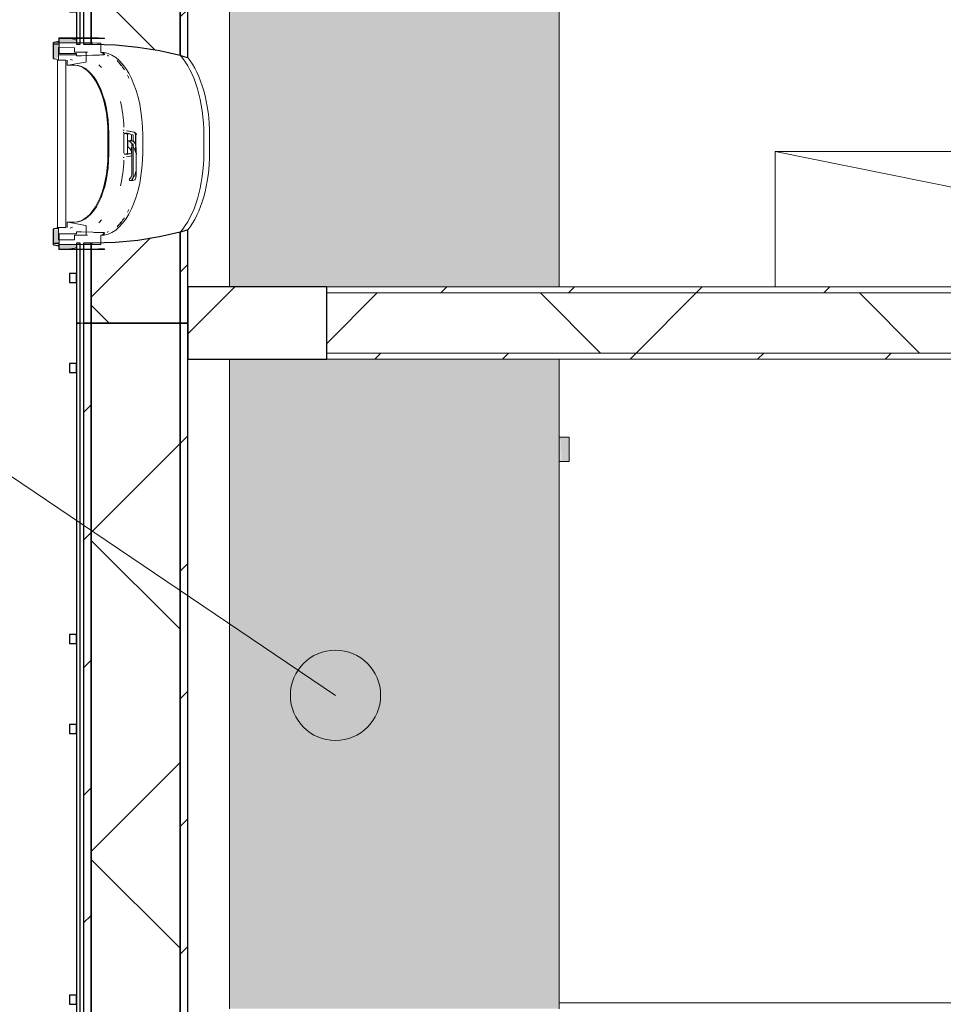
# Model space of a CAD drawing. Header units: centimetres. Extents: x 6036 to 22185, y 5782 to 11383.
# Tile 50 of 183: x 10997 to 11304, y 9335 to 9663. Entities that reach past the tile are written whole.
import ezdxf

# ---------------------------------------------------------------- set-up
doc = ezdxf.new("R2010")
doc.units = ezdxf.units.CM
doc.linetypes.add('Dash', pattern=[0.6, 0.3, -0.3])
for name, color, linetype, lineweight in [('A-ANNO-KEYN', 231, 'Continuous', 9), ('A-COLS', 52, 'Continuous', 9), ('A-COLS-HDLN', 52, 'Dash', 9), ('A-FLOR', 192, 'Continuous', 9), ('A-GENM', 13, 'Continuous', 9), ('A-WALL', 113, 'Continuous', 9), ('A-WALL-FNSH', 113, 'Continuous', 25), ('A-WALL-PATT', 111, 'Continuous', 25), ('Q-CASE', 31, 'Continuous', 9), ('S-BEAM', 12, 'Continuous', 9)]:
    doc.layers.add(name, color=color, linetype=linetype, lineweight=lineweight)
pattern_1 = [(45, (5468.8, 0), (-21.2132, 21.2132), [])]

# ---------------------------------------------------------------- blocks, each defined once
blk = doc.blocks.new('GEMO_PanelElewacyjny_OknaGora - GEMO_PanelElewacyjny_Standard_240_-V38-7-01 ZestMeble')
at = {"layer": 'S-BEAM'}
h = blk.add_hatch(dxfattribs=at)
h.set_pattern_fill('FP_94', color=256, style=0, pattern_type=2)
h.set_pattern_definition([(135, (9441.887, -6003.758), (-21.2132, -21.2132), [])])
h.paths.add_polyline_path([(120, -453.92), (120, -451.38), (-120, -451.38), (-120, -453.92), (34.87, -453.92)])
h.paths.add_polyline_path([(120, -419.28), (-120, -419.28), (-120, -421.82), (120, -421.82)])
h = blk.add_hatch(dxfattribs=at)
h.set_pattern_fill('FP_93', color=256, style=0, pattern_type=2)
h.set_pattern_definition([(135, (9441.89, -6003.76), (-53.033, -53.033), []), (225, (9441.89, -6003.76), (53.033, -53.033), [])])
h.paths.add_polyline_path([(120, -451.38), (120, -421.82), (-120, -421.82), (-120, -451.38), (34.87, -451.38)])
at = {"layer": 'S-BEAM', "lineweight": 25}
for p, q in [((120, -419.28), (-120, -419.28)), ((-120, -419.28), (-120, -421.82)), ((120, -421.82), (-120, -421.82)), ((-120, -421.82), (-120, -451.38)), ((-120, -421.82), (120, -421.82)), ((120, -421.82), (120, -419.28)), ((120, -451.38), (120, -421.82)), ((-120, -451.38), (120, -451.38)), ((120, -451.38), (-120, -451.38)), ((-120, -451.38), (-120, -453.92)), ((120, -453.92), (120, -451.38)), ((-120, -453.92), (120, -453.92)), ((120, -455.07), (-120, -455.07)), ((-120, -455.07), (-120, -456.23)), ((-120, -456.23), (120, -456.23)), ((-103.5, -456.23), (-106.5, -456.23)), ((-106.5, -456.23), (-106.5, -458.54)), ((-103.5, -458.54), (-103.5, -456.23)), ((-13.5, -456.23), (-16.5, -456.23)), ((-16.5, -456.23), (-16.5, -458.54)), ((-13.5, -458.54), (-13.5, -456.23)), ((16.5, -456.23), (13.5, -456.23)), ((13.5, -456.23), (13.5, -458.54)), ((16.5, -458.54), (16.5, -456.23)), ((106.5, -456.23), (103.5, -456.23)), ((103.5, -456.23), (103.5, -458.54)), ((106.5, -458.54), (106.5, -456.23)), ((120, -456.23), (120, -455.07)), ((-106.5, -458.54), (-103.5, -458.54)), ((-16.5, -458.54), (-13.5, -458.54)), ((13.5, -458.54), (16.5, -458.54)), ((103.5, -458.54), (106.5, -458.54))]:
    blk.add_line(p, q, dxfattribs=at)
at = {"layer": 'S-BEAM'}
for p, q in [((-120, -455.07), (-120, -453.92)), ((120, -453.92), (120, -455.07))]:
    blk.add_line(p, q, dxfattribs=at)
blk = doc.blocks.new('GEMO_PanelElewacyjny_OknaGoradDol_Nowe - GEMO_PanelElewacyjny_Standard_240_-V39-7-01 ZestMeble')
at = {"layer": 'S-BEAM'}
h = blk.add_hatch(dxfattribs=at)
h.set_pattern_fill('FP_96', color=256, style=0, pattern_type=2)
h.set_pattern_definition([(135, (9681.887, -6003.758), (-21.2132, -21.2132), [])])
h.paths.add_polyline_path([(120, -453.92), (120, -451.38), (93.5, -451.38), (93.5, -453.92), (95.22, -453.92)])
h.paths.add_polyline_path([(120, -421.82), (120, -419.28), (89.06, -419.28), (89.8, -421.82), (95.22, -421.82)])
h.paths.add_polyline_path([(31.74, -419.28), (-30.94, -419.28), (-30.2, -421.82), (31, -421.82), (31.36, -420.54)])
h.paths.add_polyline_path([(27.3, -453.92), (27.3, -451.38), (-26.5, -451.38), (-26.5, -453.92), (5.39, -453.92)])
h.paths.add_polyline_path([(-88.26, -419.28), (-120, -419.28), (-120, -421.82), (-89, -421.82), (-88.64, -420.54)])
h.paths.add_polyline_path([(-92.7, -453.92), (-92.7, -451.38), (-120, -451.38), (-120, -453.92), (-106.89, -453.92)])
h = blk.add_hatch(dxfattribs=at)
h.set_pattern_fill('FP_95', color=256, style=0, pattern_type=2)
h.set_pattern_definition([(135, (9681.89, -6003.76), (-53.033, -53.033), []), (225, (9681.89, -6003.76), (53.033, -53.033), [])])
h.paths.add_polyline_path([(120, -443.26), (120, -421.82), (89.8, -421.82), (91.4, -428.66), (92.56, -435.85), (93.26, -443.28), (93.5, -451.38), (120, -451.38)])
h.paths.add_polyline_path([(31, -421.82), (-30.2, -421.82), (-28.6, -428.66), (-27.44, -435.85), (-26.74, -443.28), (-26.5, -451.38), (27.3, -451.38), (27.54, -443.26), (28.24, -435.85), (29.4, -428.66)])
h.paths.add_polyline_path([(-89, -421.82), (-120, -421.82), (-120, -451.38), (-92.7, -451.38), (-92.46, -443.26), (-91.76, -435.85), (-90.6, -428.66)])
for p, q in [((-62.45, -412.04), (-56.75, -412.04)), ((57.55, -412.04), (63.25, -412.04)), ((-62.45, -413.94), (-56.75, -413.94)), ((-56.75, -413.94), (-62.45, -413.94)), ((57.55, -413.94), (63.25, -413.94)), ((63.25, -413.94), (57.55, -413.94)), ((-120, -455.07), (-120, -453.92)), ((120, -453.92), (120, -455.07))]:
    blk.add_line(p, q, dxfattribs=at)
at = {"layer": 'S-BEAM', "lineweight": 25}
for p, q in [((-120, -419.28), (-120, -421.82)), ((-88.26, -419.28), (-120, -419.28)), ((-120, -421.82), (-120, -451.38)), ((-89, -421.82), (-120, -421.82)), ((-120, -421.82), (-89, -421.82)), ((31.74, -419.28), (-30.94, -419.28)), ((31, -421.82), (-30.2, -421.82)), ((-30.2, -421.82), (31, -421.82)), ((120, -419.28), (89.06, -419.28)), ((120, -421.82), (89.8, -421.82)), ((89.8, -421.82), (120, -421.82)), ((120, -421.82), (120, -419.28)), ((120, -451.38), (120, -421.82)), ((-120, -451.38), (-92.7, -451.38)), ((-120, -451.38), (-120, -453.92)), ((-92.7, -451.38), (-120, -451.38)), ((-92.7, -451.38), (-92.7, -450.82)), ((-92.7, -453.92), (-92.7, -451.38)), ((-26.5, -450.82), (-26.5, -451.38)), ((-26.5, -451.38), (27.3, -451.38)), ((27.3, -451.38), (-26.5, -451.38)), ((-26.5, -451.38), (-26.5, -453.92)), ((27.3, -451.38), (27.3, -450.82)), ((27.3, -453.92), (27.3, -451.38)), ((93.5, -450.82), (93.5, -451.38)), ((93.5, -451.38), (120, -451.38)), ((120, -451.38), (93.5, -451.38)), ((93.5, -451.38), (93.5, -453.92)), ((120, -453.92), (120, -451.38)), ((-120, -453.92), (-92.7, -453.92)), ((-26.5, -453.92), (27.3, -453.92)), ((93.5, -453.92), (120, -453.92)), ((-120, -455.07), (-120, -456.23)), ((-92.7, -455.07), (-120, -455.07)), ((-120, -456.23), (-92.7, -456.23)), ((-103.5, -456.23), (-106.5, -456.23)), ((-106.5, -456.23), (-106.5, -458.54)), ((-103.5, -458.54), (-103.5, -456.23)), ((-92.7, -456.23), (-92.7, -455.07)), ((27.3, -455.07), (-26.5, -455.07)), ((-26.5, -455.07), (-26.5, -456.23)), ((-26.5, -456.23), (27.3, -456.23)), ((-13.5, -456.23), (-16.5, -456.23)), ((-16.5, -456.23), (-16.5, -458.54)), ((-13.5, -458.54), (-13.5, -456.23)), ((16.5, -456.23), (13.5, -456.23)), ((13.5, -456.23), (13.5, -458.54)), ((16.5, -458.54), (16.5, -456.23)), ((27.3, -456.23), (27.3, -455.07)), ((120, -455.07), (93.5, -455.07)), ((93.5, -455.07), (93.5, -456.23)), ((93.5, -456.23), (120, -456.23)), ((106.5, -456.23), (103.5, -456.23)), ((103.5, -456.23), (103.5, -458.54)), ((106.5, -458.54), (106.5, -456.23)), ((120, -456.23), (120, -455.07)), ((-106.5, -458.54), (-103.5, -458.54)), ((-16.5, -458.54), (-13.5, -458.54)), ((13.5, -458.54), (16.5, -458.54)), ((103.5, -458.54), (106.5, -458.54))]:
    blk.add_line(p, q, dxfattribs=at)
at = {"layer": 'S-BEAM', "lineweight": 25, "flags": 128}
for points in [[(-92.7, -450.82), (-92.46, -443.28), (-91.76, -435.85), (-90.6, -428.66), (-89, -421.82)], [(-89, -421.82), (-88.64, -420.54), (-88.26, -419.28)], [(-30.94, -419.28), (-30.56, -420.54), (-30.2, -421.82)], [(-30.2, -421.82), (-28.6, -428.66), (-27.44, -435.85), (-26.74, -443.28), (-26.5, -450.82)], [(27.3, -450.82), (27.54, -443.28), (28.24, -435.85), (29.4, -428.66), (31, -421.82)], [(31, -421.82), (31.36, -420.54), (31.74, -419.28)], [(89.06, -419.28), (89.44, -420.54), (89.8, -421.82)], [(89.8, -421.82), (91.4, -428.66), (92.56, -435.85), (93.26, -443.28), (93.5, -450.82)]]:
    blk.add_lwpolyline(points, dxfattribs=at)
at = {"layer": 'S-BEAM'}
for centre, major_axis, start_param, end_param in [((-62.45, -427.16), (30.25, 0), 1.570796, 2.593181), ((-56.75, -427.16), (30.25, 0), 0.548411, 1.570796), ((57.55, -427.16), (30.25, 0), 1.570796, 2.593181), ((63.25, -427.16), (30.25, 0), 0.548411, 1.570796), ((-62.45, -429.07), (30.25, 0), 1.570796, 2.641687), ((-62.45, -429.07), (-30.25, 0), 4.712389, 5.783279), ((-56.75, -429.07), (30.25, 0), 0.499906, 1.570796), ((-56.75, -429.07), (30.25, 0), 0.499906, 1.570796), ((57.55, -429.07), (30.25, 0), 1.570796, 2.641687), ((57.55, -429.07), (-30.25, 0), 4.712389, 5.783279), ((63.25, -429.07), (30.25, 0), 0.499906, 1.570796), ((63.25, -429.07), (30.25, 0), 0.499906, 1.570796), ((-56.75, -451.24), (30.25, 0), 0.727708, 0.770169), ((-56.75, -451.24), (30.25, 0), 0.727708, 0.770169), ((57.55, -451.24), (30.25, 0), 2.44693, 2.484469), ((57.55, -451.24), (30.25, 0), 2.44693, 2.484469), ((63.25, -451.24), (30.25, 0), 0.657124, 0.694663), ((63.25, -451.24), (30.25, 0), 0.657124, 0.694663), ((-62.45, -451.24), (30.25, 0), 2.522329, 2.552544), ((-62.45, -451.24), (30.25, 0), 2.522329, 2.552544), ((-56.75, -453.14), (30.25, 0), 0.533605, 0.56945), ((-62.45, -453.14), (30.25, 0), 2.663017, 2.689084), ((-56.75, -454.01), (30.25, 0), 0.504785, 0.530965), ((57.55, -454.01), (30.25, 0), 2.650816, 2.709639), ((57.55, -453.14), (30.25, 0), 2.622828, 2.648536), ((63.25, -453.14), (30.25, 0), 0.493057, 0.518765), ((63.25, -454.01), (30.25, 0), 0.431953, 0.490776)]:
    blk.add_ellipse(centre, major_axis=major_axis, ratio=0.5, start_param=start_param, end_param=end_param, dxfattribs=at)
blk = doc.blocks.new('GEMO_WregaPolowkaDrewno - GEMO_WregaPolowkaDrewno-8249762-7-01 ZestMeble')
at = {"layer": 'A-COLS-HDLN', "color": 254}
for p, q in [((-12, -295.15), (-12, 24)), ((12, 24), (12, -295.15))]:
    blk.add_line(p, q, dxfattribs=at)
blk = doc.blocks.new('CASE_Szafa_P2 - E21-S_Regal_Instx60x100__Administracja_low-9659118-7-01 ZestMeble')
at = {"layer": 'Q-CASE'}
for p, q in [((-112, 45), (112, 45)), ((-112, 0), (-112, 45)), ((-112, 45), (112, 45)), ((-112, 0), (-112, 45)), ((-112, 45), (112, 0)), ((112, 45), (112, 0)), ((112, 45), (112, 0)), ((112, 0), (-112, 0)), ((112, 0), (-112, 0)), ((112, 0), (-112, 0))]:
    blk.add_line(p, q, dxfattribs=at)
blk = doc.blocks.new('okno - okno-V167-7-01 ZestMeble')
at = {"layer": 'A-GENM'}
h = blk.add_hatch(color=256, dxfattribs=at)
h.paths.add_polyline_path([(5539.86, 9588.15), (5541.76, 9588.39), (5541.47, 9592.89), (5539.86, 9592.89), (5539.86, 9589.1)])
h.paths.add_polyline_path([(5539.86, 9650.09), (5541.47, 9650.09), (5541.76, 9651.09), (5541.47, 9651.11), (5541.76, 9654.83), (5539.86, 9654.59), (5539.86, 9651.49)])
for points in [[(5541.76, 9655.11), (5541.76, 9655.36), (5540.12, 9655.11)], [(5541.47, 9593.17), (5541.18, 9593.42), (5540.12, 9593.17)]]:
    blk.add_hatch(color=256, dxfattribs=at).paths.add_polyline_path(points)
h = blk.add_hatch(color=256, dxfattribs=at)
h.paths.add_polyline_path([(5544.55, 9586.49), (5547.53, 9587.17), (5547.47, 9587.99), (5541.76, 9587.99), (5541.76, 9586.49)])
h.paths.add_polyline_path([(5547.53, 9654.99), (5547.47, 9655.91), (5544.55, 9656.49), (5541.76, 9656.49), (5541.76, 9654.99), (5547.47, 9654.99)])
h = blk.add_hatch(color=256, dxfattribs=at)
h.paths.add_polyline_path([(5563.23, 9624.85), (5563.33, 9625.35), (5563.12, 9624.86)])
h.paths.add_polyline_path([(5547.53, 9655.9), (5547.53, 9656.49), (5544.55, 9656.49)])
h = blk.add_hatch(color=256, dxfattribs=at)
h.paths.add_polyline_path([(5547.53, 9586.49), (5547.53, 9587.07), (5544.55, 9586.49)])
h.paths.add_polyline_path([(5563.06, 9616.96), (5563.13, 9617.3), (5563.06, 9616.97)])
at = {"layer": 'A-GENM', "lineweight": 18}
for p, q in [((5539.74, 9654.83), (5539.74, 9650.09)), ((5539.86, 9650.09), (5539.86, 9654.83)), ((5541.15, 9655.46), (5540.09, 9655.21)), ((5540.12, 9655.11), (5541.18, 9655.36)), ((5541.64, 9654.69), (5540.14, 9654.69)), ((5540.14, 9654.69), (5540.14, 9654.59)), ((5540.14, 9654.59), (5541.76, 9654.59)), ((5541.18, 9655.36), (5541.15, 9655.46)), ((5552.94, 9656.69), (5541.64, 9656.69)), ((5541.64, 9656.69), (5541.64, 9654.69)), ((5541.76, 9656.49), (5552.94, 9656.49)), ((5541.76, 9654.59), (5541.76, 9656.49)), ((5552.94, 9654.99), (5541.76, 9654.99)), ((5541.76, 9654.99), (5541.76, 9651.49)), ((5555.61, 9651.85), (5555.61, 9654.96)), ((5556.77, 9656.43), (5556.77, 9656.63)), ((5546.89, 9653.43), (5541.47, 9653.44)), ((5541.47, 9653.44), (5541.47, 9651.11)), ((5541.47, 9651.11), (5547.36, 9651.1)), ((5547.36, 9651.09), (5541.47, 9651.09)), ((5541.47, 9651.09), (5541.47, 9649.29)), ((5541.76, 9651.49), (5547.47, 9651.49)), ((5546.89, 9651.9), (5546.89, 9653.43)), ((5547.36, 9651.9), (5546.89, 9651.9)), ((5550.47, 9651.89), (5547.36, 9651.89)), ((5547.47, 9651.49), (5547.47, 9650.74)), ((5547.47, 9650.74), (5549.21, 9650.74)), ((5549.21, 9650.74), (5552.94, 9650.91)), ((5550.7, 9648.85), (5550.7, 9651.69)), ((5556.65, 9651.21), (5556.65, 9651.82)), ((5540.09, 9649.7), (5541.15, 9649.46)), ((5541.18, 9649.55), (5540.12, 9649.8)), ((5541.15, 9649.46), (5541.18, 9649.55)), ((5541.24, 9649.29), (5541.24, 9593.69)), ((5544.01, 9649.29), (5541.24, 9649.29)), ((5541.47, 9649.29), (5544.01, 9649.29)), ((5544.01, 9593.69), (5544.01, 9649.29)), ((5544.35, 9649.29), (5544.35, 9647.59)), ((5544.35, 9647.59), (5544.73, 9647.59)), ((5544.73, 9647.59), (5550.52, 9648.65)), ((5544.73, 9595.39), (5544.35, 9595.39)), ((5544.35, 9595.39), (5544.35, 9593.69)), ((5550.52, 9594.32), (5544.73, 9595.39)), ((5539.74, 9592.89), (5539.74, 9588.15)), ((5539.86, 9588.15), (5539.86, 9592.89)), ((5541.15, 9593.52), (5540.09, 9593.27)), ((5540.12, 9593.17), (5541.18, 9593.42)), ((5541.18, 9593.42), (5541.15, 9593.52)), ((5541.24, 9593.69), (5544.01, 9593.69)), ((5544.01, 9593.69), (5541.47, 9593.69)), ((5541.47, 9593.69), (5541.47, 9589.56)), ((5547.47, 9591.49), (5541.76, 9591.49)), ((5541.76, 9591.49), (5541.76, 9587.99)), ((5549.21, 9592.24), (5547.47, 9592.24)), ((5547.47, 9592.24), (5547.47, 9591.49)), ((5552.94, 9592.06), (5549.21, 9592.24)), ((5550.7, 9591.29), (5550.7, 9594.13)), ((5556.65, 9591.15), (5556.65, 9591.76)), ((5541.76, 9588.39), (5540.14, 9588.39)), ((5540.14, 9588.39), (5540.14, 9588.29)), ((5540.14, 9588.29), (5541.64, 9588.29)), ((5541.47, 9589.56), (5546.89, 9589.56)), ((5541.64, 9588.29), (5541.64, 9586.29)), ((5541.76, 9586.49), (5541.76, 9588.39)), ((5546.89, 9591.09), (5550.47, 9591.09)), ((5546.89, 9589.56), (5546.89, 9591.09)), ((5555.61, 9588.02), (5555.61, 9591.12)), ((5540.09, 9587.76), (5541.15, 9587.52)), ((5541.18, 9587.61), (5540.12, 9587.86)), ((5541.15, 9587.52), (5541.18, 9587.61)), ((5541.64, 9586.29), (5552.94, 9586.29)), ((5541.76, 9587.99), (5552.94, 9587.99)), ((5552.94, 9586.49), (5541.76, 9586.49)), ((5556.77, 9586.34), (5556.77, 9586.54))]:
    blk.add_line(p, q, dxfattribs=at)
at = {"layer": 'A-GENM'}
for p, q in [((5541.76, 9655.46), (5541.15, 9655.46)), ((5541.76, 9655.36), (5541.18, 9655.36)), ((5544.44, 9651.09), (5541.47, 9651.11)), ((5551.2, 9651.89), (5550.47, 9651.89)), ((5546.89, 9647.59), (5544.73, 9647.59)), ((5546.13, 9649.26), (5545.36, 9649.5)), ((5557.96, 9624.89), (5557.96, 9618.09)), ((5558.24, 9618.09), (5558.24, 9624.89)), ((5563.05, 9625.98), (5563.31, 9625.96)), ((5563.38, 9625.98), (5563.13, 9625.98)), ((5563.33, 9625.09), (5563.27, 9625.11)), ((5563.29, 9621.49), (5563.29, 9624.5)), ((5563.45, 9624.9), (5564.54, 9624.7)), ((5566.53, 9625.31), (5564.09, 9625.79)), ((5564.17, 9624.92), (5564.58, 9624.83)), ((5565.38, 9624.79), (5564.31, 9624.99)), ((5564.46, 9624.5), (5564.46, 9621.49)), ((5565.43, 9624.62), (5566.22, 9624.47)), ((5565.75, 9622.72), (5565.75, 9624.5)), ((5566.29, 9624.37), (5566.29, 9622.23)), ((5567.12, 9620.72), (5567.12, 9624.52)), ((5567.27, 9624.34), (5567.27, 9618.79)), ((5569.5, 9624.34), (5569.5, 9618.64)), ((5563.29, 9618.47), (5563.29, 9621.49)), ((5564.46, 9621.49), (5564.46, 9618.47)), ((5564.59, 9622.51), (5564.87, 9622.51)), ((5564.59, 9620.46), (5564.59, 9622.51)), ((5566.08, 9622.51), (5564.87, 9622.51)), ((5564.97, 9622.47), (5565.88, 9621.55)), ((5566.26, 9622.4), (5565.87, 9622.4)), ((5565.88, 9621.55), (5566.06, 9621.43)), ((5565.88, 9621.55), (5565.88, 9617.74)), ((5566.62, 9622.4), (5566.26, 9622.4)), ((5566.29, 9621.51), (5566.29, 9620.88)), ((5566.38, 9622.28), (5566.36, 9622.34)), ((5567.07, 9621.43), (5566.42, 9622.21)), ((5563.45, 9618.07), (5564.54, 9618.27)), ((5564.58, 9618.1), (5564.09, 9618.01)), ((5564.31, 9617.99), (5565.38, 9618.19)), ((5565.19, 9619.88), (5564.59, 9620.46)), ((5565.88, 9618.37), (5565.43, 9618.28)), ((5565.75, 9618.47), (5565.75, 9620.36)), ((5565.88, 9611.29), (5565.88, 9617.74)), ((5566.39, 9613.62), (5566.39, 9620.72)), ((5567.12, 9618.8), (5567.12, 9620.36)), ((5567.34, 9611.09), (5567.34, 9619.68)), ((5563.13, 9616.92), (5563.38, 9616.92)), ((5564.09, 9617.11), (5565.91, 9617.47)), ((5566.39, 9610.14), (5566.39, 9613.62)), ((5567.24, 9610.14), (5567.24, 9612.09)), ((5565.14, 9609.41), (5565.07, 9609.63)), ((5565.3, 9609.29), (5566.15, 9609.29)), ((5566.05, 9609.51), (5565.35, 9609.29)), ((5566.2, 9609.29), (5566.89, 9609.51)), ((5544.73, 9595.39), (5546.89, 9595.39)), ((5545.36, 9593.47), (5546.13, 9593.72)), ((5550.47, 9591.09), (5551.2, 9591.09)), ((5541.76, 9587.52), (5541.15, 9587.52)), ((5541.18, 9587.61), (5541.76, 9587.61))]:
    blk.add_line(p, q, dxfattribs=at)
at = {"layer": 'A-GENM', "lineweight": 18, "flags": 128}
for points in [[(5540.09, 9655.21), (5539.99, 9655.18), (5539.91, 9655.13), (5539.84, 9655.07), (5539.79, 9654.99), (5539.75, 9654.91), (5539.74, 9654.83)], [(5539.86, 9654.83), (5539.87, 9654.89), (5539.89, 9654.95), (5539.93, 9655.01), (5539.98, 9655.06), (5540.05, 9655.09), (5540.12, 9655.11)], [(5556.77, 9656.63), (5554.86, 9656.67), (5552.94, 9656.69)], [(5552.94, 9656.49), (5554.86, 9656.47), (5556.77, 9656.43)], [(5555.61, 9654.96), (5554.28, 9654.98), (5552.94, 9654.99)], [(5550.7, 9651.69), (5550.7, 9651.73), (5550.68, 9651.77), (5550.65, 9651.81), (5550.62, 9651.84), (5550.57, 9651.87), (5550.52, 9651.88), (5550.47, 9651.89)], [(5556.65, 9651.82), (5556.13, 9651.84), (5555.61, 9651.85)], [(5539.74, 9650.09), (5539.75, 9650), (5539.79, 9649.92), (5539.84, 9649.85), (5539.91, 9649.78), (5539.99, 9649.73), (5540.09, 9649.7)], [(5540.12, 9649.8), (5540.05, 9649.82), (5539.98, 9649.86), (5539.93, 9649.91), (5539.89, 9649.96), (5539.87, 9650.02), (5539.86, 9650.09)], [(5550.52, 9648.65), (5550.57, 9648.67), (5550.62, 9648.69), (5550.65, 9648.72), (5550.68, 9648.76), (5550.7, 9648.8), (5550.7, 9648.85)], [(5540.09, 9593.27), (5539.99, 9593.24), (5539.91, 9593.19), (5539.84, 9593.13), (5539.79, 9593.05), (5539.75, 9592.97), (5539.74, 9592.89)], [(5539.86, 9592.89), (5539.87, 9592.95), (5539.89, 9593.01), (5539.93, 9593.07), (5539.98, 9593.12), (5540.05, 9593.15), (5540.12, 9593.17)], [(5550.7, 9594.13), (5550.7, 9594.17), (5550.68, 9594.21), (5550.65, 9594.25), (5550.62, 9594.28), (5550.57, 9594.31), (5550.52, 9594.32)], [(5539.74, 9588.15), (5539.75, 9588.06), (5539.79, 9587.98), (5539.84, 9587.91), (5539.91, 9587.84), (5539.99, 9587.79), (5540.09, 9587.76)], [(5540.12, 9587.86), (5540.05, 9587.88), (5539.98, 9587.92), (5539.93, 9587.97), (5539.89, 9588.02), (5539.87, 9588.08), (5539.86, 9588.15)], [(5550.47, 9591.09), (5550.52, 9591.09), (5550.57, 9591.11), (5550.62, 9591.13), (5550.65, 9591.16), (5550.68, 9591.2), (5550.7, 9591.24), (5550.7, 9591.29)], [(5555.61, 9591.12), (5556.13, 9591.13), (5556.65, 9591.15)], [(5552.94, 9587.99), (5554.28, 9587.99), (5555.61, 9588.02)], [(5556.77, 9586.54), (5554.86, 9586.5), (5552.94, 9586.49)], [(5552.94, 9586.29), (5554.86, 9586.3), (5556.77, 9586.34)]]:
    blk.add_lwpolyline(points, dxfattribs=at)
at = {"layer": 'A-GENM', "flags": 128}
for points in [[(5564.87, 9622.51), (5564.92, 9622.5), (5564.97, 9622.47)], [(5567.1, 9621.38), (5567.09, 9621.4), (5567.08, 9621.42), (5567.07, 9621.43)], [(5567.24, 9620.69), (5567.2, 9620.93), (5567.15, 9621.16), (5567.1, 9621.38)], [(5565.88, 9617.74), (5565.85, 9618.26), (5565.76, 9618.76), (5565.61, 9619.21), (5565.42, 9619.59), (5565.19, 9619.88)], [(5567.24, 9610.14), (5567.26, 9610.26), (5567.28, 9610.39)]]:
    blk.add_lwpolyline(points, dxfattribs=at)
at = {"layer": 'A-GENM'}
for centre, major_axis, ratio, start_param, end_param in [((5544.55, 9624.34), (0, 32.15), 0.5, 6.096752, 6.283185), ((5554.95, 9624.34), (0, 27.55), 0.5, 6.158215, 6.234653), ((5555.73, 9624.34), (0, 27.55), 0.5, 4.712389, 6.21576), ((5546.61, 9624.89), (0, 22.7), 0.5, 4.712389, 6.283185), ((5546.89, 9624.89), (0, 22.7), 0.5, 4.712389, 6.283185), ((5548.84, 9624.34), (0, 26.4), 0.5, 5.730116, 5.802588), ((5554.95, 9624.34), (0, 27.55), 0.5, 5.622001, 5.831128), ((5554.95, 9624.34), (0, 27.55), 0.5, 5.473521, 5.520015), ((5550.14, 9624.34), (0, 26.4), 0.5, 4.811445, 5.150083), ((5563.38, 9624.68), (0, 1.3), 0.891845, 0.0748, 0.324133), ((5564.22, 9624.72), (0, 1.3), 0.866025, 1.072131, 1.321464), ((5563.49, 9624.5), (0, 0.41), 0.5, 0.213469, 1.570796), ((5564.03, 9618.91), (0, 6.11), 0.5, 6.091414, 6.474956), ((5564.56, 9624.5), (0, 0.21), 0.5, 0.222165, 1.570796), ((5184.13, 9616.46), (-844.13, 128.9), 0.086824, 4.255373, 4.258281), ((5565.1, 9618.91), (0, 5.91), 0.5, 6.189811, 6.474531), ((5564.54, 9624.54), (0, 0.3), 0.891845, 5.643231, 6.108652), ((5566.2, 9624.37), (0, 0.1), 0.891845, 4.712389, 6.108652), ((5566.4, 9624.52), (0, 0.8), 0.891845, 4.712389, 6.108652), ((5553.95, 9624.34), (0, 26.64), 0.5, 4.712389, 4.720649), ((5566.77, 9624.52), (0, 0.8), 0.891845, 4.712389, 5.17781), ((5557.95, 9621.45), (0, 8.62), 0.891845, 4.826918, 4.874116), ((5558.22, 9621.45), (0, 8.62), 0.891845, 4.826918, 4.891388), ((5565.87, 9622.3), (0, 0.1), 0.866025, 0, 0.261799), ((5566, 9621.3), (0, 0.15), 0.866025, 5.227376, 5.794493), ((5566.08, 9622.11), (0, 0.4), 0.866025, 5.794493, 6.283185), ((5561.59, 9618.42), (0, 6), 0.866025, 5.106364, 5.227376), ((5566.26, 9622.3), (0, 0.1), 0.866025, 6.021386, 6.283185), ((5546.61, 9618.09), (0, 22.7), 0.5, 3.141593, 4.712389), ((5546.89, 9618.09), (0, 22.7), 0.5, 3.141593, 4.712389), ((5555.73, 9618.64), (0, 27.55), 0.5, 3.209018, 4.712389), ((5563.49, 9618.47), (0, 0.41), 0.5, 1.570796, 2.928124), ((5564.03, 9624.07), (0, 6.11), 0.5, 2.949822, 3.333364), ((5564.56, 9618.47), (0, 0.21), 0.5, 1.570796, 2.919427), ((5565.1, 9624.07), (0, 5.91), 0.5, 2.950247, 3.234967), ((5564.54, 9618.4), (0, 0.3), 0.891845, 3.316126, 3.781547), ((5558.22, 9621.45), (0, 8.62), 0.891845, 4.533389, 4.584665), ((5565.87, 9620.46), (0, 0.1), 0.866025, 2.094395, 3.141593), ((5566.77, 9618.38), (0, 0.8), 0.891845, 4.246968, 4.712389), ((5550.14, 9618.64), (0, 26.4), 0.5, 4.274695, 4.613333), ((5564.49, 9611.29), (0, 1.6), 0.866025, 3.633403, 4.712389), ((5565.23, 9609.7), (0, 0.2), 0.866025, 0.49181, 1.954769), ((5565.3, 9609.49), (0, 0.2), 0.866025, 1.954769, 3.403392), ((5566.08, 9609.7), (0, 0.2), 0.866025, 0.49181, 0.979463), ((5565.34, 9611.29), (0, 1.6), 0.866025, 3.633403, 3.8492), ((5566.15, 9609.49), (0, 0.2), 0.866025, 2.437643, 3.403392), ((5566.01, 9609.65), (0, 0.15), 0.866025, 3.403392, 4.150714), ((5562.46, 9612.24), (0, 5), 0.866025, 4.150714, 4.280242), ((5566.86, 9609.65), (0, 0.15), 0.866025, 3.403392, 4.150714), ((5563.31, 9612.24), (0, 5), 0.866025, 4.150714, 4.279208), ((5554.95, 9618.64), (0, 27.55), 0.5, 3.904763, 3.951257), ((5548.84, 9618.64), (0, 26.4), 0.5, 3.62219, 3.694662), ((5554.95, 9618.64), (0, 27.55), 0.5, 3.59365, 3.802777), ((5554.95, 9618.64), (0, 27.55), 0.5, 3.190125, 3.266563), ((5544.55, 9618.64), (0, 32.15), 0.5, 3.141593, 3.331579)]:
    blk.add_ellipse(centre, major_axis=major_axis, ratio=ratio, start_param=start_param, end_param=end_param, dxfattribs=at)
at = {"layer": 'A-GENM', "lineweight": 18}
for points in [[(5552.94, 9650.91), (5553.52, 9650.94), (5554.69, 9650.99), (5555.85, 9651.01), (5556.43, 9651.02)], [(5556.43, 9591.95), (5555.85, 9591.96), (5554.69, 9591.99), (5553.52, 9592.03), (5552.94, 9592.06)]]:
    blk.add_open_spline(points, degree=3, dxfattribs=at)
for points, knots in [([(5556.49, 9651.03), (5556.51, 9651.03), (5556.53, 9651.04), (5556.56, 9651.06), (5556.58, 9651.07), (5556.6, 9651.09), (5556.62, 9651.11), (5556.64, 9651.13), (5556.64, 9651.15), (5556.64, 9651.16)], [0.1666667, 0.1666667, 0.1666667, 0.1666667, 0.3333333, 0.4166667, 0.5, 0.5833333, 0.6666667, 0.75, 0.8333333, 0.8333333, 0.8333333, 0.8333333]), ([(5556.65, 9591.81), (5556.64, 9591.82), (5556.63, 9591.84), (5556.62, 9591.87), (5556.6, 9591.89), (5556.58, 9591.9), (5556.56, 9591.92), (5556.54, 9591.93), (5556.52, 9591.94), (5556.49, 9591.95), (5556.46, 9591.95), (5556.43, 9591.95)], [0.1428571, 0.1428571, 0.1428571, 0.1428571, 0.2857143, 0.3571429, 0.4285714, 0.5, 0.5714286, 0.6785714, 0.7321429, 0.7857143, 1, 1, 1, 1])]:
    blk.add_open_spline(points, degree=3, knots=knots, dxfattribs=at)
at = {"layer": 'A-GENM'}
for points in [[(5563.04, 9626.01), (5563.13, 9626.02), (5563.22, 9626.02), (5563.31, 9626)], [(5567.21, 9618.42), (5567.24, 9618.59), (5567.3, 9618.93), (5567.34, 9619.44), (5567.34, 9619.95), (5567.31, 9620.29), (5567.28, 9620.45)], [(5563.31, 9616.97), (5563.22, 9616.95), (5563.13, 9616.95), (5563.04, 9616.96)], [(5567.21, 9612.24), (5567.18, 9612.1), (5567.1, 9611.81), (5566.96, 9611.39), (5566.8, 9610.97), (5566.61, 9610.55), (5566.46, 9610.28), (5566.39, 9610.14)], [(5567.28, 9610.39), (5567.31, 9610.54), (5567.34, 9610.84), (5567.34, 9611.31), (5567.3, 9611.77), (5567.24, 9612.08), (5567.21, 9612.24)]]:
    blk.add_open_spline(points, degree=3, dxfattribs=at)
for points, knots in [([(5566.67, 9625.35), (5566.72, 9625.33), (5566.83, 9625.3), (5566.98, 9625.2), (5567.1, 9625.08), (5567.23, 9624.87), (5567.27, 9624.68), (5567.27, 9624.56)], [-1, -1, -1, -1, -0.833333, -0.666667, -0.5, -0.333333, 0, 0, 0, 0]), ([(5566.39, 9620.72), (5566.46, 9620.57), (5566.61, 9620.27), (5566.83, 9619.74), (5567.04, 9619.12), (5567.16, 9618.65), (5567.21, 9618.42)], [0, 0, 0, 0, 0.2, 0.4, 0.7, 1, 1, 1, 1])]:
    blk.add_open_spline(points, degree=3, knots=knots, dxfattribs=at)
blk = doc.blocks.new('FURN_Wr_Biurko 3 - E25-B-03_BiurkoSzafka-V193-7-01 ZestMeble')
at = {"layer": 'A-GENM'}
for points in [[(-108, 38.68), (-108, -10), (108, -10), (108, 99.65), (-108, 99.65), (-108, 55.77)], [(74, -10), (74, -10.5), (82, -10.5), (82, -10)], [(74, -13.3), (82, -13.3), (82, -10.5), (74, -10.73), (74, -12.76)]]:
    blk.add_hatch(color=60, dxfattribs=at).paths.add_polyline_path(points)
for p, q in [((108, 99.65), (-108, 99.65)), ((108, -10), (108, 55.77)), ((-108, -10), (108, -10)), ((74, -10.5), (74, -10)), ((74, -10.5), (74, -13.3)), ((82, -10), (82, -10.5)), ((82, -13.3), (82, -10.5)), ((74, -13.3), (82, -13.3))]:
    blk.add_line(p, q, dxfattribs=at)
blk = doc.blocks.new('FURN_Wr_Biurko 3 - E25-B-03_BiurkoSzafka-V194-7-01 ZestMeble')
at = {"layer": 'A-GENM'}
for points in [[(-108, 67.32), (-108, -10), (108, -10), (108, 99.65), (-108, 99.65)], [(74, -10), (74, -10.5), (82, -10.5), (82, -10), (77.41, -10)], [(74, -12.76), (74, -13.3), (82, -13.3), (82, -10.5), (74, -10.73), (74, -12.09)]]:
    blk.add_hatch(color=60, dxfattribs=at).paths.add_polyline_path(points)
for p, q in [((108, 99.65), (-108, 99.65)), ((-108, -10), (108, -10)), ((74, -10.5), (74, -10)), ((74, -10.5), (74, -13.3)), ((82, -10), (82, -10.5)), ((82, -13.3), (82, -10.5)), ((74, -13.3), (82, -13.3))]:
    blk.add_line(p, q, dxfattribs=at)

msp = doc.modelspace()

# ---------------------------------------------------------------- hatches: boundary and pattern name
at = {"layer": 'A-ANNO-KEYN'}
h = msp.add_hatch(color=256, dxfattribs=at)
edge = h.paths.add_edge_path()
edge.add_arc((11102.4, 9438.11), 15, 0, 360)
at = {"layer": 'A-COLS'}
h = msp.add_hatch(dxfattribs=at)
h.set_pattern_fill('FP_35', color=256, style=0, pattern_type=2)
h.set_pattern_definition([(45, (5468.8, 0), (-33.67596, 33.67596), [])])
h.paths.add_polyline_path([(11496.56, 9549.89), (11496.56, 9573.89), (11472.56, 9573.89), (11472.56, 9549.89)])
h.paths.add_polyline_path([(11099.47, 9549.89), (11099.47, 9573.89), (11053.28, 9573.89), (11053.28, 9549.89), (11054, 9549.89)])
at = {"layer": 'A-WALL-PATT', "lineweight": 9}
h = msp.add_hatch(dxfattribs=at)
h.set_pattern_fill('FP_13', color=256, style=0, pattern_type=2)
h.set_pattern_definition(pattern_1)
h.paths.add_polyline_path([(11472.56, 9571.89), (11472.56, 9573.89), (11099.47, 9573.89), (11099.47, 9571.89), (11399.87, 9571.89)])
h = msp.add_hatch(dxfattribs=at)
h.set_pattern_fill('FP_14', color=256, style=0, pattern_type=2)
h.set_pattern_definition([(45, (5468.8, 0), (-53.033, 53.033), []), (135, (5468.8, 0), (-53.033, -53.033), [])])
h.paths.add_polyline_path([(11472.56, 9551.89), (11472.56, 9571.89), (11099.47, 9571.89), (11099.47, 9551.89), (11399.87, 9551.89)])
h = msp.add_hatch(dxfattribs=at)
h.set_pattern_fill('FP_13', color=256, style=0, pattern_type=2)
h.set_pattern_definition(pattern_1)
h.paths.add_polyline_path([(11472.56, 9549.89), (11472.56, 9551.89), (11099.47, 9551.89), (11099.47, 9549.89), (11399.87, 9549.89)])

# ---------------------------------------------------------------- linework, layer by layer
at = {"layer": 'A-ANNO-KEYN'}
msp.add_line((11102.4, 9438.11), (10846.96, 9610.64), dxfattribs=at)
msp.add_circle((11102.4, 9438.11), 15, dxfattribs=at)
at = {"layer": 'A-COLS', "lineweight": 25}
for p, q in [((11099.47, 9573.89), (11053.28, 9573.89)), ((11053.28, 9573.89), (11053.28, 9549.89)), ((11099.47, 9549.89), (11099.47, 9573.89)), ((11053.28, 9549.89), (11099.47, 9549.89))]:
    msp.add_line(p, q, dxfattribs=at)
at = {"layer": 'A-FLOR'}
msp.add_line((11176.79, 9335.89), (11469.56, 9335.89), dxfattribs=at)
at = {"layer": 'A-WALL', "color": 9, "lineweight": 18}
for p, q in [((11099.47, 9571.89), (11099.47, 9551.89)), ((11099.47, 9571.89), (11472.56, 9571.89)), ((11099.47, 9551.89), (11472.56, 9551.89))]:
    msp.add_line(p, q, dxfattribs=at)
at = {"layer": 'A-WALL-FNSH', "color": 253, "lineweight": 9}
for p, q in [((11248.56, 9573.89), (11099.47, 9573.89)), ((11099.47, 9573.89), (11099.47, 9571.89)), ((11099.47, 9551.89), (11099.47, 9549.89)), ((11099.47, 9549.89), (11474.56, 9549.89))]:
    msp.add_line(p, q, dxfattribs=at)

# ---------------------------------------------------------------- block references
at = {"layer": 'A-COLS-HDLN', "color": 254, "rotation": 269.9999999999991}
msp.add_blockref('GEMO_WregaPolowkaDrewno - GEMO_WregaPolowkaDrewno-8249762-7-01 ZestMeble', (11472.56, 9561.89), dxfattribs=at)
at = {"layer": 'A-GENM', "rotation": 89.9999999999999}
for name, p in [('FURN_Wr_Biurko 3 - E25-B-03_BiurkoSzafka-V193-7-01 ZestMeble', (11166.79, 9681.89)), ('FURN_Wr_Biurko 3 - E25-B-03_BiurkoSzafka-V194-7-01 ZestMeble', (11166.79, 9441.89))]:
    msp.add_blockref(name, p, dxfattribs=at)
at = {"layer": 'A-GENM'}
msp.add_blockref('okno - okno-V167-7-01 ZestMeble', (5468.8, 0), dxfattribs=at)
at = {"layer": 'Q-CASE'}
msp.add_blockref('CASE_Szafa_P2 - E21-S_Regal_Instx60x100__Administracja_low-9659118-7-01 ZestMeble', (11360.56, 9573.89), dxfattribs=at)
at = {"layer": 'S-BEAM', "rotation": 269.9999999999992}
for name, p in [('GEMO_PanelElewacyjny_OknaGoradDol_Nowe - GEMO_PanelElewacyjny_Standard_240_-V39-7-01 ZestMeble', (11472.56, 9681.89)), ('GEMO_PanelElewacyjny_OknaGora - GEMO_PanelElewacyjny_Standard_240_-V38-7-01 ZestMeble', (11472.56, 9441.89))]:
    msp.add_blockref(name, p, dxfattribs=at)

doc.saveas('drawing.dxf')
